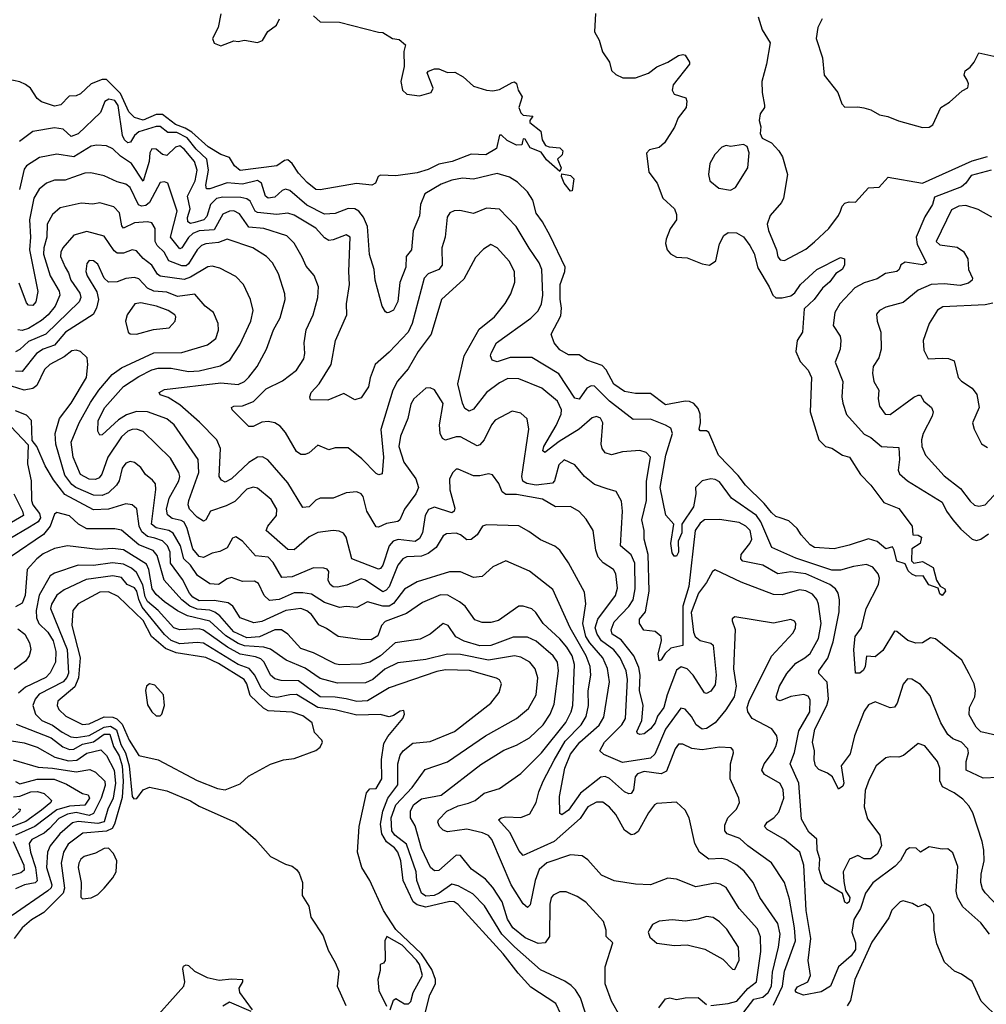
# Model space of a CAD drawing. Extents: x 1678759 to 1859541, y 384609 to 522867.
# Tile 91 of 256: x 1746974 to 1751450, y 446411 to 450972. Entities that reach past the tile are written whole.
import ezdxf

# ---------------------------------------------------------------- set-up
doc = ezdxf.new("R2010")
doc.units = 0

msp = doc.modelspace()

# ---------------------------------------------------------------- linework, layer by layer
at = {"layer": '0CON20XD'}
for points in [[(1748335, 450990), (1748365, 450962), (1748455, 450960), (1748635, 450913.3), (1748655, 450912.5), (1748700, 450885), (1748730.7, 450880.7), (1748760, 450855), (1748753.3, 450825), (1748754, 450755), (1748738.6, 450685), (1748746.5, 450645), (1748766, 450626), (1748825, 450618.3), (1748880, 450635), (1748888.9, 450655), (1748861.2, 450725), (1748866.2, 450733.8), (1748895, 450743.8), (1748915, 450743.8), (1748955, 450727.5), (1748988.8, 450728.8), (1749026.8, 450706.8), (1749075, 450664), (1749135.7, 450645.7), (1749165, 450642.9), (1749195, 450648.6), (1749255, 450681.2), (1749265, 450683.3), (1749275, 450676.7), (1749282.5, 450645), (1749300, 450615), (1749286, 450565), (1749295, 450540), (1749305, 450530), (1749350, 450525), (1749336.7, 450505), (1749336.7, 450495), (1749387.5, 450455), (1749393.3, 450415), (1749409.1, 450389.1), (1749425, 450382.1), (1749475, 450378.9), (1749488.6, 450365), (1749486, 450345), (1749464.3, 450325), (1749481.1, 450285), (1749475, 450268.8), (1749412.9, 450322.9), (1749388.2, 450358.2), (1749337.8, 450377.8), (1749315, 450418.8), (1749305, 450420), (1749302.9, 450407.1), (1749298.6, 450391.4), (1749275, 450391.1), (1749231.7, 450411.7), (1749205, 450436.7), (1749195, 450437.5), (1749182, 450375), (1749132.5, 450345), (1749065, 450348.6), (1748976.7, 450315), (1748915, 450302.8), (1748865, 450277.3), (1748815, 450261.8), (1748715, 450248.6), (1748645, 450252), (1748634.3, 450245.7), (1748622, 450215), (1748605, 450205.7), (1748532.7, 450212.7), (1748365, 450183.5), (1748345, 450185.6), (1748305, 450217.9), (1748265, 450261.5), (1748235, 450306.2), (1748215, 450322.5), (1748200, 450320), (1748164.6, 450295.4), (1747995, 450272.5), (1747968.5, 450295), (1747945, 450332.7), (1747905, 450346.5), (1747846.8, 450383.2), (1747770.4, 450450.4), (1747739.7, 450469.7), (1747695, 450486.6), (1747635, 450532.3), (1747605, 450531.9), (1747545, 450506.3), (1747505, 450518.8), (1747479.4, 450545), (1747440, 450630), (1747375, 450695.4), (1747355, 450694.6), (1747305, 450675.3), (1747255, 450628.5), (1747235, 450619.5), (1747202.8, 450617.2), (1747165, 450577.5), (1747135, 450571.4), (1747075, 450590.5), (1747055, 450607.1), (1747024.5, 450654.5), (1747001.3, 450671.3), (1746973.8, 450683.8), (1746915, 450696.7)], [(1749640.5, 451000.5), (1749636, 450915), (1749657.4, 450877.4), (1749672.8, 450822.8), (1749705.7, 450775), (1749715, 450736.7), (1749735, 450717.1), (1749767.3, 450702.7), (1749825, 450701.9), (1749885.3, 450724.7), (1749925, 450753.3), (1749975.4, 450774.6), (1750025, 450805.7), (1750045, 450811.2), (1750055, 450807.5), (1750076, 450775), (1750076.2, 450765), (1750000.5, 450669.5), (1749996, 450645), (1750005, 450626.7), (1750059.2, 450609.2), (1750063.8, 450595), (1750060.6, 450565), (1750023.3, 450516.7), (1750005.6, 450474.4), (1749959.4, 450400.6), (1749935, 450380), (1749891.1, 450368.9), (1749875.9, 450354.1), (1749888, 450265), (1749925.8, 450215), (1749952, 450145), (1750006.2, 450095), (1750015, 450070), (1750015.8, 450045), (1749986.6, 450003.4), (1749967.5, 449955), (1749963.9, 449935), (1749972.7, 449905), (1749987.2, 449887.2), (1750015, 449871.6), (1750065, 449868.6), (1750135, 449840.3), (1750168.8, 449835), (1750197.9, 449855), (1750215, 449933.8), (1750235, 449972.5), (1750255, 449986.7), (1750292.5, 449985), (1750325, 449965.8), (1750355.5, 449925), (1750375, 449888), (1750392.4, 449822.4), (1750444.8, 449734.8), (1750461.8, 449695), (1750475, 449683.2), (1750505, 449682.8), (1750545, 449693.2), (1750563.7, 449706.3), (1750589.6, 449745), (1750665, 449814.4), (1750775, 449870), (1750793.6, 449863.6), (1750794, 449835), (1750782, 449815), (1750753.8, 449796.2), (1750725, 449757.8), (1750691.7, 449728.3), (1750652.5, 449675), (1750606.9, 449633.1), (1750598.2, 449525), (1750573.6, 449486.4), (1750567.5, 449435), (1750588.3, 449388.3), (1750625, 449348.6), (1750640.5, 449315), (1750634.7, 449155), (1750675.3, 449025.3), (1750705, 448994.4), (1750735, 448986.4), (1750784.7, 448954.7), (1750816.7, 448945), (1750867.8, 448865), (1750915, 448815.7), (1750975.9, 448735.9), (1751045, 448708), (1751106.1, 448626.1), (1751110, 448585), (1751135, 448583.3), (1751150, 448575), (1751143.3, 448545), (1751105, 448520), (1751104.3, 448465), (1751115, 448454.4), (1751155, 448462), (1751204.6, 448434.6), (1751220, 448375), (1751237.1, 448347.1), (1751258.8, 448335), (1751260.8, 448325), (1751245, 448304.2), (1751235, 448312.5), (1751227.7, 448337.7), (1751183.9, 448353.9), (1751157.5, 448395), (1751125, 448393.8), (1751105, 448402.9), (1751088.3, 448418.3), (1751075, 448450.6), (1751035, 448464.2), (1751024.1, 448514.1), (1751015, 448530), (1750985, 448521.2), (1750944.6, 448554.6), (1750905, 448567.5), (1750815, 448536.9), (1750745, 448520.5), (1750655, 448526.9), (1750635, 448538.8), (1750592.5, 448585), (1750574.5, 448614.5), (1750535, 448650.8), (1750495, 448664.5), (1750475, 448670.9), (1750455, 448688.2), (1750421.3, 448731.3), (1750335, 448816.2), (1750300.5, 448860.5), (1750209.7, 448955), (1750165, 449058.8), (1750155, 449067.1), (1750125, 449068), (1750120, 449075), (1750127.3, 449105), (1750125.4, 449145), (1750115, 449170), (1750095, 449193.5), (1750075, 449203.8), (1750055, 449205.4), (1749965, 449187.1), (1749895, 449240.6), (1749825, 449240.4), (1749775, 449248.7), (1749725, 449283.8), (1749690, 449350), (1749670.4, 449370.4), (1749600, 449395), (1749565, 449419.4), (1749515, 449420), (1749475, 449441.9), (1749448.5, 449475), (1749434.6, 449515), (1749479.4, 449600.6), (1749483.5, 449635), (1749477.2, 449677.2), (1749476.9, 449745), (1749498.9, 449805), (1749499.7, 449825), (1749430.9, 449970.9), (1749395.6, 450035), (1749365.5, 450075.5), (1749349.4, 450135), (1749324.6, 450174.6), (1749278.5, 450218.5), (1749242.3, 450242.3), (1749185, 450259.4), (1749075, 450232.4), (1749025, 450237), (1748975, 450227.8), (1748925, 450209.5), (1748850.4, 450165), (1748829.3, 450115), (1748825, 450063.3), (1748796.3, 449993.7), (1748788.8, 449905), (1748763.1, 449875), (1748761.8, 449825), (1748734.7, 449755), (1748725, 449666.2), (1748705, 449625.8), (1748683.9, 449616.1), (1748675, 449613.3), (1748668.3, 449618.3), (1748652.5, 449645), (1748620.5, 449765), (1748615.5, 449815), (1748594.2, 449884.2), (1748584.3, 450014.3), (1748566.4, 450056.4), (1748545, 450084.1), (1748525, 450095.2), (1748495, 450097.3), (1748435, 450073.9), (1748385, 450070.2), (1748303.3, 450113.3), (1748225, 450179.8), (1748205, 450186.5), (1748189.7, 450180.3), (1748155, 450148.9), (1748125, 450145.2), (1748112.2, 450155), (1748094.1, 450215), (1748075, 450227.3), (1748005, 450209.5), (1747935, 450216.7), (1747855, 450188.7), (1747838.2, 450188.2), (1747835.7, 450205.7), (1747847.7, 450275), (1747840.1, 450325), (1747791.2, 450371.2), (1747748.7, 450425), (1747701.1, 450448.9), (1747659.7, 450449.7), (1747625, 450476.4), (1747605, 450477.4), (1747525, 450452.7), (1747505.5, 450435), (1747486.3, 450403.7), (1747475, 450401.1), (1747459, 450415), (1747450.5, 450435), (1747430, 450575), (1747415, 450597.3), (1747385.8, 450604.2), (1747367.5, 450592.5), (1747347.6, 450542.4), (1747245, 450443), (1747211.4, 450431.4), (1747175, 450464.2), (1747135, 450471.1), (1747035, 450453.6), (1746973.1, 450406.9)], [(1747905, 450998.8), (1747892.7, 450935), (1747867.1, 450885), (1747875, 450862.5), (1747905, 450851.1), (1747965, 450873.3), (1747985, 450870), (1748015, 450876.2), (1748075, 450866.2), (1748097.5, 450875), (1748123.6, 450916.4), (1748163, 450947), (1748177.5, 450975)], [(1750394.2, 450985), (1750412, 450925), (1750448.6, 450865), (1750432, 450765), (1750410.8, 450685), (1750412, 450635), (1750423.6, 450576.4), (1750422.5, 450565), (1750403.6, 450536.4), (1750397.5, 450505), (1750406.7, 450475), (1750403.3, 450445), (1750412.3, 450422.3), (1750455, 450401.2), (1750490, 450365), (1750506.7, 450336.7), (1750529.2, 450255), (1750511.1, 450145), (1750501.1, 450125), (1750449.5, 450065), (1750435.5, 450025), (1750442, 449995), (1750478.5, 449905), (1750485, 449872.5), (1750495, 449858.9), (1750515, 449855.5), (1750615, 449908.2), (1750655, 449942.1), (1750721.2, 450005), (1750765.9, 450064.1), (1750774.6, 450085.4), (1750782.1, 450107.9), (1750795, 450121.1), (1750815, 450127.8), (1750845, 450125.8), (1750905, 450193.3), (1750954.2, 450195.8), (1750995, 450242), (1751155.2, 450214.8), (1751385, 450318.2), (1751455, 450337.3)], [(1750690, 450975), (1750670, 450935), (1750662.5, 450885), (1750691.9, 450795), (1750699.4, 450715), (1750762, 450635), (1750781.2, 450581.2), (1750795, 450566.7), (1750855, 450568.6), (1750883.1, 450563.1), (1750915, 450554), (1750955, 450530.8), (1750993.9, 450523.9), (1751043.3, 450503.3), (1751155, 450472.5), (1751185, 450474.2), (1751202, 450485), (1751240, 450565), (1751280.3, 450589.7), (1751337.7, 450642.3), (1751363.9, 450656.1), (1751368, 450675), (1751361.4, 450691.4), (1751348, 450715), (1751352, 450735), (1751375, 450751.2), (1751394.3, 450775.7), (1751415, 450817.5), (1751485, 450802.9)], [(1751512.6, 447652.6), (1751425, 447673.5), (1751402.5, 447695), (1751371.3, 447751.3), (1751372.8, 447785), (1751396.3, 447835), (1751400.2, 447865), (1751393.8, 447895), (1751371.5, 447941.5), (1751337.3, 448005), (1751215, 448103.3), (1751192.1, 448107.9), (1751155, 448085.4), (1751124.1, 448084.1), (1751086.4, 448096.4), (1751035, 448138.1), (1751025, 448139.2), (1750970.6, 448049.4), (1750935, 448021.1), (1750895, 448024), (1750889.4, 447975), (1750881.7, 447958.3), (1750865, 447944.3), (1750844.2, 447944.2), (1750836.1, 448055), (1750843, 448115), (1750871.9, 448155), (1750893.8, 448245), (1750950.3, 448355), (1750955.8, 448385), (1750948.8, 448405), (1750925, 448435.3), (1750895, 448447.6), (1750835, 448439.5), (1750775, 448422.6), (1750735, 448421.5), (1750568, 448478), (1750456.6, 448526.6), (1750405.7, 448645.7), (1750385.9, 448675), (1750269.6, 448755), (1750215, 448830.4), (1750195, 448842.3), (1750175, 448845.4), (1750134.8, 448835.2), (1750103.8, 448805), (1750105.4, 448775), (1750093.4, 448715), (1750040.8, 448635), (1750040.7, 448595), (1750023.3, 448556.7), (1750024.3, 448505), (1750015, 448486.2), (1750005, 448486.7), (1749995, 448502.5), (1749989.6, 448545), (1750002.5, 448635), (1749966, 448676), (1749939.6, 448805), (1749965.9, 448955), (1749997.1, 449055), (1749989.5, 449079.5), (1749965, 449092.9), (1749895, 449120.7), (1749815, 449119.5), (1749704.4, 449204.4), (1749635, 449274.2), (1749620, 449275), (1749600.8, 449265), (1749565, 449214.5), (1749545, 449217.9), (1749470.7, 449330.7), (1749345, 449406.2), (1749245, 449406.2), (1749185, 449386.9), (1749162, 449395), (1749154.6, 449414.6), (1749157.1, 449427.1), (1749181.8, 449475), (1749341, 449589), (1749375, 449623.5), (1749389.5, 449655), (1749396.6, 449695), (1749392.4, 449815), (1749380, 449845), (1749333.4, 449913.4), (1749273, 450013), (1749195, 450093.5), (1749135, 450098.5), (1749075, 450074.1), (1749012, 450088), (1748985, 450086.5), (1748965, 450076.7), (1748953.5, 450056.5), (1748944.1, 449965), (1748929.1, 449915), (1748930.9, 449835), (1748915.2, 449814.8), (1748865, 449793.9), (1748847.3, 449775), (1748791.2, 449565), (1748773.5, 449525), (1748685, 449431.5), (1748620, 449375), (1748596.7, 449313.3), (1748588.9, 449271.1), (1748555, 449219.4), (1748525, 449210.5), (1748475, 449240), (1748400.5, 449209.5), (1748321.2, 449211.2), (1748316.9, 449225), (1748323.8, 449245), (1748360.9, 449285), (1748416, 449375), (1748436.9, 449485), (1748488.8, 449605), (1748486.5, 449655), (1748501, 449745), (1748497.3, 449805), (1748504.3, 449965), (1748485, 449975.5), (1748425, 449951.3), (1748405, 449949.3), (1748385, 449960.8), (1748345, 450006.2), (1748245, 450065.8), (1748215, 450074.8), (1748165, 450069), (1748075, 450078.3), (1748064.8, 450085), (1748041.7, 450131.7), (1748025, 450142.3), (1747997.8, 450147.8), (1747915, 450150.3), (1747885, 450144.1), (1747856.7, 450115), (1747840.7, 450059.3), (1747825.9, 450044.1), (1747785, 450031.7), (1747765, 450028.3), (1747751.9, 450035), (1747751.1, 450055), (1747762.5, 450095), (1747750.6, 450155), (1747786.8, 450225), (1747796, 450275), (1747783.8, 450315), (1747735, 450372.7), (1747715, 450387.4), (1747695, 450380.8), (1747655, 450341.9), (1747635, 450347.1), (1747605, 450371.5), (1747585, 450373.3), (1747575.9, 450355), (1747572.7, 450315), (1747545, 450224), (1747490.8, 450305), (1747439.8, 450339.8), (1747405, 450373.2), (1747375, 450387.9), (1747330.5, 450390.5), (1747305.3, 450385.3), (1747225, 450336.3), (1747145, 450348.5), (1747065, 450333.4), (1747005, 450295.5), (1746995, 450278.9), (1746973.4, 450185)], [(1750265, 450182.7), (1750288.1, 450195), (1750345.6, 450285), (1750351.2, 450355), (1750342.5, 450385), (1750325, 450393.3), (1750265, 450383.8), (1750245, 450388.8), (1750225, 450381.2), (1750193.4, 450346.6), (1750170, 450305), (1750162.9, 450255), (1750170, 450225), (1750211.4, 450191.4), (1750265, 450182.7)], [(1750740.8, 448089.2), (1750769.2, 448229.2), (1750770, 448285), (1750763.4, 448315), (1750751.8, 448335), (1750725.5, 448355), (1750615, 448404.8), (1750545, 448414.8), (1750485, 448404.8), (1750415, 448444.8), (1750322.9, 448462.9), (1750312.7, 448475), (1750314.8, 448495), (1750355.2, 448545), (1750363.8, 448565), (1750356.1, 448605), (1750336.3, 448626.3), (1750305, 448642.7), (1750215, 448656.4), (1750145, 448654.6), (1750125, 448640), (1750101.2, 448605), (1750073.2, 448346.8), (1750045.3, 448254.7), (1750044.9, 448135.1), (1750045, 448072.2), (1749989.8, 448060.2), (1749963.4, 448036.6), (1749945, 448006), (1749935, 448002), (1749930, 448035), (1749946.4, 448095), (1749944.3, 448115), (1749917.1, 448137.1), (1749864.3, 448144.3), (1749844.5, 448174.5), (1749844.5, 448195), (1749871.7, 448228.3), (1749889.1, 448325), (1749884.8, 448494.8), (1749865.3, 448565), (1749866.1, 448605), (1749854.7, 448655.3), (1749876.5, 448745), (1749876.7, 448833.3), (1749894.7, 448944.7), (1749875, 448967.5), (1749845, 448976.2), (1749765, 448969.6), (1749715, 448956.8), (1749685.8, 448965.8), (1749671.3, 448985), (1749665.9, 449005), (1749673.9, 449103.9), (1749664, 449126), (1749645, 449133.1), (1749625, 449127.3), (1749564.6, 449075.4), (1749471.7, 449018.3), (1749405, 448966.9), (1749396.9, 448975), (1749400.9, 448995), (1749457.4, 449092.6), (1749480.9, 449145), (1749483.3, 449165), (1749464, 449205), (1749392.2, 449265), (1749285, 449308), (1749235, 449309.7), (1749195, 449290), (1749135, 449244.7), (1749075, 449167.3), (1749055, 449158.5), (1749035, 449170), (1749023.6, 449195), (1749002.5, 449285), (1749032.7, 449415), (1749101.8, 449538.2), (1749172.7, 449595), (1749222.5, 449657.5), (1749247.9, 449702.1), (1749266.3, 449756.3), (1749265, 449803.3), (1749241.5, 449851.5), (1749185, 449915.6), (1749155, 449930), (1749121.1, 449908.9), (1749085, 449870), (1749030.2, 449769.8), (1748926.4, 449675), (1748879.7, 449515), (1748818.5, 449435), (1748772.2, 449355), (1748723.1, 449296.9), (1748702.1, 449255), (1748646.6, 449073.4), (1748658.6, 448945), (1748652.1, 448867.9), (1748636.7, 448863.3), (1748625, 448870), (1748557.5, 448937.5), (1748495, 448987.8), (1748435, 448988.1), (1748405, 448980), (1748355, 449001.2), (1748315, 448965.8), (1748295, 448957.5), (1748275, 448957.5), (1748255, 448970.8), (1748205, 449059.4), (1748179.5, 449089.5), (1748154.7, 449104.7), (1748125, 449110.8), (1748095, 449107.9), (1748055, 449087.8), (1748035, 449087.5), (1747957.5, 449165), (1747954, 449175), (1747965, 449181.9), (1748005, 449182.5), (1748057, 449203), (1748115, 449261.6), (1748190.6, 449299.4), (1748255, 449348.5), (1748289.1, 449400.9), (1748293.9, 449425), (1748290.8, 449475), (1748300, 449535), (1748332.1, 449605), (1748354.1, 449685), (1748357.9, 449735), (1748337.4, 449787.4), (1748299.8, 449829.8), (1748282.3, 449872.3), (1748245, 449936.5), (1748210.8, 449970.8), (1748105, 450004.8), (1748035, 450010), (1747992, 450072), (1747965, 450085.6), (1747944.7, 450084.7), (1747915, 450071.1), (1747875, 449998), (1747805, 449993.3), (1747775, 449981.6), (1747755, 449963), (1747725, 449915.4), (1747715, 449910), (1747671.6, 449965), (1747703.2, 450085), (1747659.2, 450215), (1747645, 450220.4), (1747625, 450216.9), (1747574.4, 450125), (1747558.6, 450111.4), (1747538.1, 450108.1), (1747524.5, 450114.5), (1747485.2, 450195), (1747465, 450210.3), (1747425, 450221.2), (1747365, 450249.2), (1747302.8, 450262.8), (1747275, 450260.5), (1747218.6, 450241.4), (1747185, 450228.2), (1747135, 450227.6), (1747098.6, 450215), (1747063.9, 450186.1), (1747039.5, 450145), (1747019, 450045), (1747024.4, 449965), (1747019.3, 449905), (1747058, 449712), (1747048.8, 449665), (1747035, 449647.1), (1747015, 449649.4), (1747005, 449660), (1746971, 449751)], [(1749525, 450176.7), (1749495, 450214), (1749483.3, 450245), (1749485, 450257.5), (1749525, 450250), (1749540, 450235), (1749531.7, 450178.3), (1749525, 450176.7)], [(1751473.3, 450275), (1751379.5, 450250.5), (1751356, 450214), (1751335, 450197.5), (1751210.7, 450149.3), (1751200.3, 450115), (1751165, 450057.8), (1751125.6, 449965), (1751129.9, 449929.9), (1751172.9, 449845), (1751155, 449835.5), (1751075, 449848.5), (1751055, 449836.2), (1751046.7, 449815), (1751035.3, 449804.7), (1750983.9, 449796.1), (1750945, 449770.9), (1750885, 449752.5), (1750840.5, 449729.5), (1750772, 449655), (1750749.2, 449615), (1750740.4, 449555), (1750773.5, 449505), (1750776.4, 449485), (1750772.7, 449445), (1750750.7, 449385), (1750786, 449295), (1750781.4, 449225), (1750785.2, 449195), (1750803.4, 449143.4), (1750885, 449052.1), (1750915.8, 449035.8), (1750965, 448994.1), (1751045, 448990.8), (1751047.8, 448935), (1751041.5, 448885), (1751048.6, 448868.6), (1751085.7, 448835), (1751245, 448736.1), (1751265.3, 448695), (1751294.6, 448655), (1751331.8, 448611.8), (1751385, 448565.4), (1751405, 448558.8), (1751425, 448564.7), (1751459.5, 448590.5)], [(1751425.3, 446975.3), (1751425.9, 447014.1), (1751440.4, 447075), (1751439.1, 447125), (1751431.2, 447165), (1751387.1, 447297.1), (1751369.5, 447329.5), (1751340.8, 447360.8), (1751300.7, 447390.7), (1751247.7, 447417.7), (1751235.3, 447445.3), (1751235.3, 447505), (1751224.6, 447535), (1751165, 447608.1), (1751135, 447619.4), (1751066.9, 447563.1), (1751045, 447555.4), (1751005, 447557.8), (1750985, 447552.9), (1750940.8, 447515), (1750907.6, 447452.4), (1750889.4, 447400.6), (1750884.8, 447325), (1750900.3, 447270.3), (1750957.3, 447195), (1750964.6, 447145), (1750945, 447105.8), (1750915.3, 447084.7), (1750885, 447084.5), (1750855, 447100.6), (1750816.7, 447083.3), (1750787.9, 447025), (1750790.2, 446979.8), (1750798.3, 446938.3), (1750817.7, 446905), (1750815.6, 446885), (1750805, 446877.5), (1750794.6, 446884.6), (1750784.4, 446924.4), (1750705, 446970.4), (1750689.9, 446989.9), (1750676, 447035), (1750679.9, 447085), (1750666.9, 447125), (1750665.6, 447175.6), (1750628.7, 447208.7), (1750595, 447268), (1750581.7, 447435), (1750542.5, 447525), (1750562.1, 447577.9), (1750582.3, 447677.7), (1750633.5, 447765), (1750635, 447820.8), (1750625, 447837.5), (1750605, 447845.9), (1750545, 447836.1), (1750495, 447817.3), (1750481.4, 447821.4), (1750476.2, 447835), (1750492.9, 447885), (1750526.4, 447943.6), (1750568.2, 447991.8), (1750609.6, 448015), (1750633.7, 448036.3), (1750673.5, 448105), (1750686, 448175), (1750673.7, 448265), (1750665.8, 448285.8), (1750645, 448310), (1750615, 448325.8), (1750585, 448330), (1750505, 448307.1), (1750465, 448309.3), (1750315, 448366.5), (1750195, 448423.1), (1750181.9, 448415), (1750154.7, 448365), (1750117.5, 448315), (1750083.5, 448225), (1750094.8, 448135), (1750102.6, 448115), (1750125, 448096.4), (1750173.8, 448083.8), (1750185.3, 448075), (1750198.5, 447935), (1750195, 447891.4), (1750175, 447860.9), (1750155, 447850.5), (1750145, 447853.5), (1750093.2, 447935), (1750065, 447965.2), (1750036.4, 447973.6), (1750015, 447957.9), (1749972.3, 447845), (1749957.1, 447785), (1749927.1, 447745), (1749916.6, 447715), (1749895, 447686.8), (1749865, 447663.1), (1749845, 447660), (1749834.2, 447665), (1749832.2, 447675), (1749855.6, 447725), (1749861, 447795), (1749843.9, 447865), (1749847.1, 447935), (1749841, 447971), (1749818.3, 448025), (1749759.8, 448099.8), (1749717.8, 448125), (1749713.3, 448145), (1749727.4, 448182.6), (1749795, 448253.2), (1749814.8, 448285), (1749824.5, 448335), (1749822.9, 448455), (1749805, 448492.8), (1749755.3, 448535.3), (1749765.4, 448695), (1749761.1, 448741.1), (1749736.4, 448786.4), (1749695, 448798.5), (1749635, 448818.2), (1749589.1, 448855), (1749545, 448909.4), (1749495, 448932.2), (1749469.9, 448910.1), (1749450.3, 448835), (1749441.9, 448825), (1749365, 448816), (1749322.9, 448822.9), (1749303.5, 448833.5), (1749298.8, 448855), (1749330.8, 449075), (1749323.6, 449123.6), (1749295, 449149.4), (1749255, 449157.8), (1749175, 449116.4), (1749157.9, 449095), (1749124, 449025), (1749105, 449002.5), (1749091.8, 448998.2), (1749015, 449040.2), (1748995, 449040), (1748945, 449024.6), (1748932, 449032), (1748920.8, 449055), (1748917.4, 449095), (1748934.2, 449194.2), (1748895, 449257.1), (1748875, 449266.9), (1748855, 449264.4), (1748798.8, 449215), (1748785, 449190.8), (1748771.8, 449125), (1748737.5, 449042.5), (1748730, 448995), (1748752.5, 448922.5), (1748807.9, 448845), (1748820.5, 448805), (1748808, 448775), (1748755.3, 448705), (1748734.7, 448655.3), (1748725, 448647.7), (1748671.7, 448638.3), (1748635, 448620.6), (1748625, 448622.9), (1748581.1, 448695), (1748565, 448762.5), (1748555, 448775.6), (1748535, 448784.4), (1748485, 448780.6), (1748425, 448755.5), (1748365, 448756.1), (1748345, 448745.4), (1748315, 448715.5), (1748285, 448711.4), (1748215, 448826.2), (1748123.1, 448933.1), (1748097.4, 448947.4), (1748075, 448945.4), (1748035, 448920.8), (1747955, 448845.4), (1747925, 448829.4), (1747908, 448838), (1747896.9, 448855), (1747903.5, 448985), (1747886.1, 449026.1), (1747807, 449107), (1747715, 449187.3), (1747661.2, 449221.2), (1747625, 449233.3), (1747620, 449245), (1747645, 449258.2), (1747905, 449289.8), (1747985, 449281.7), (1748015, 449296), (1748035, 449315.4), (1748073.1, 449365), (1748116.9, 449445), (1748149.3, 449535), (1748179.7, 449590.3), (1748203.8, 449675), (1748201.5, 449701.5), (1748172.1, 449795), (1748145, 449845.6), (1748116.9, 449875), (1748052.9, 449915), (1747935, 449954.7), (1747895, 449939.8), (1747835, 449933.4), (1747815, 449925.7), (1747795, 449905.9), (1747755, 449840.2), (1747745, 449831.9), (1747725, 449832.2), (1747665, 449854.8), (1747643.5, 449895), (1747610, 449925), (1747601.3, 449945), (1747601.2, 450005), (1747585, 450030), (1747565, 450034.7), (1747505, 450030.6), (1747455, 450006), (1747446.8, 450016.8), (1747436.6, 450076.6), (1747410, 450105), (1747345, 450123.8), (1747312.9, 450117.1), (1747258.3, 450121.7), (1747160.4, 450099.6), (1747125, 450068.9), (1747101.6, 450025), (1747099.4, 449965), (1747085.2, 449915), (1747084.1, 449885), (1747114.9, 449784.9), (1747156.4, 449713.6), (1747159.7, 449695), (1747138, 449645), (1747105.7, 449605), (1747075, 449578.3), (1747015, 449541.7), (1746985, 449532.2), (1746965, 449535.3)], [(1751475, 450057.6), (1751412.7, 450092.7), (1751355, 450110.5), (1751322.7, 450107.3), (1751289.2, 450090.8), (1751218.5, 449945), (1751235, 449928.2), (1751315, 449918.2), (1751345, 449897.3), (1751364, 449864), (1751368.3, 449815), (1751386.9, 449775), (1751384.5, 449765), (1751368, 449752), (1751329.1, 449740.9), (1751255, 449747.5), (1751195, 449745.2), (1751135, 449718.1), (1751065, 449661.8), (1750985, 449640.6), (1750955.5, 449624.5), (1750942.2, 449607.8), (1750944.6, 449575), (1750962.1, 449525), (1750963.5, 449445), (1750951.9, 449405), (1750926.2, 449365), (1750922.5, 449335), (1750930, 449295), (1750953.1, 449255), (1750948.8, 449215), (1750955, 449181.2), (1750982, 449145), (1751005, 449142.9), (1751115, 449222.7), (1751135, 449233.1), (1751145, 449232), (1751160.9, 449205), (1751196.5, 449175), (1751204.6, 449155), (1751200, 449135), (1751157.8, 449055), (1751149.7, 449025), (1751151.1, 448995), (1751168.8, 448955), (1751255, 448858.5), (1751330.8, 448800.8), (1751375, 448741.1), (1751395, 448723.3), (1751415, 448717.8), (1751445, 448723.8), (1751502.8, 448787.2)], [(1751464.7, 446735), (1751425, 446788.8), (1751341.7, 446861.7), (1751316.2, 446905), (1751311.3, 446935), (1751318.7, 447048.7), (1751295, 447112), (1751271.7, 447131.7), (1751245, 447130), (1751185, 447140.6), (1751145, 447116), (1751125, 447134.2), (1751095, 447136), (1751078.8, 447125), (1751052.6, 447077.4), (1751028.6, 447051.4), (1750925, 446973.8), (1750890.4, 446925), (1750867.1, 446855), (1750835.9, 446804.1), (1750827.6, 446745), (1750844.9, 446694.9), (1750844.9, 446665), (1750825, 446635.7), (1750765.3, 446585), (1750728, 446495), (1750685, 446468.8), (1750603.1, 446453.1), (1750571.2, 446465), (1750565.6, 446475), (1750575, 446492.5), (1750624, 446515), (1750635.7, 446545), (1750624.5, 446614.5), (1750636.9, 446715), (1750615.7, 446845), (1750605.2, 447055), (1750586.1, 447115), (1750515, 447173.7), (1750435, 447220.4), (1750423.3, 447235), (1750435, 447254.5), (1750465.6, 447274.4), (1750489.4, 447300.6), (1750513.2, 447365), (1750510, 447405), (1750495, 447433.8), (1750423.6, 447475), (1750410, 447495), (1750420.7, 447525), (1750460.3, 447575), (1750475.9, 447605), (1750483.3, 447635), (1750480.4, 447655), (1750457.1, 447687.1), (1750365.2, 447735.2), (1750345.4, 447765), (1750342.7, 447785), (1750351.9, 447815), (1750455, 448022.9), (1750555, 448131.4), (1750566.4, 448155), (1750567.8, 448175), (1750562.5, 448185), (1750545, 448193.5), (1750465, 448176.8), (1750285, 448206.2), (1750273.9, 448196.1), (1750273.6, 448186.4), (1750286.9, 448146.9), (1750279.3, 447965), (1750291.8, 447885), (1750281.8, 447835), (1750243.9, 447775), (1750195, 447715.3), (1750155, 447688.4), (1750135, 447686), (1750106, 447705), (1750084.1, 447744.1), (1750055, 447778.5), (1750035, 447782.5), (1749964.2, 447685), (1749915, 447569.1), (1749895, 447551.5), (1749765, 447531.5), (1749678.5, 447568.5), (1749660.9, 447585), (1749682.3, 447625), (1749762.7, 447705), (1749778.6, 447735), (1749788.5, 447915), (1749782.7, 447955), (1749755, 448015.2), (1749725, 448052.5), (1749667.6, 448095), (1749647.9, 448125), (1749638.3, 448155), (1749650.5, 448195), (1749732.8, 448305), (1749741.7, 448338.3), (1749735.2, 448405.2), (1749724.4, 448425), (1749675.6, 448455.6), (1749652.7, 448482.7), (1749641.1, 448515), (1749628.9, 448605), (1749597.7, 448657.7), (1749565, 448693.3), (1749525, 448717.1), (1749455, 448715.9), (1749395, 448750.7), (1749275, 448772), (1749225, 448771.6), (1749207.7, 448785), (1749193.1, 448823.1), (1749163.3, 448863.3), (1749145, 448868.5), (1749105, 448858.2), (1749075, 448858.8), (1749005, 448890), (1748995, 448889.2), (1748979.2, 448875), (1748964.5, 448845), (1748966.2, 448793.8), (1748989.4, 448709.4), (1748985.5, 448695), (1748975, 448687.9), (1748895, 448714.1), (1748866.4, 448703.6), (1748851.2, 448675), (1748839.8, 448595), (1748825, 448569.2), (1748804.8, 448555.2), (1748726.4, 448563.6), (1748703.4, 448556.6), (1748685.4, 448534.6), (1748654.8, 448445.2), (1748645, 448429.1), (1748635, 448426), (1748511.2, 448475), (1748485.3, 448575.3), (1748472.8, 448592.8), (1748452.7, 448602.7), (1748425, 448605.4), (1748355, 448596.2), (1748315, 448576), (1748245, 448516.2), (1748215, 448517.1), (1748115.6, 448605), (1748122.7, 448625), (1748163.2, 448675), (1748165.3, 448705), (1748138.5, 448748.5), (1748075, 448801.8), (1748055, 448806), (1748025, 448797.1), (1747969.6, 448740.4), (1747930.5, 448719.5), (1747857.3, 448695), (1747835, 448655.6), (1747825, 448648.5), (1747795, 448666.8), (1747760.3, 448705), (1747753.4, 448725), (1747756.9, 448745), (1747803.4, 448875), (1747800, 448935), (1747689.2, 449095), (1747655, 449122.7), (1747565, 449155.2), (1747515, 449157.3), (1747468.6, 449141.4), (1747431.8, 449118.2), (1747355, 449048.8), (1747345, 449046.7), (1747336.2, 449065), (1747336.4, 449115), (1747367.6, 449175), (1747455, 449272.5), (1747525, 449318.3), (1747585, 449349.1), (1747615, 449357.9), (1747675, 449357.3), (1747755, 449342.6), (1747805, 449345.9), (1747902, 449368), (1747946.2, 449395), (1747992.5, 449465), (1748044.6, 449575), (1748055.4, 449625), (1748043.1, 449675), (1748010.9, 449745), (1747975, 449782.2), (1747900.7, 449820.7), (1747865, 449830), (1747845, 449826.2), (1747765, 449778.9), (1747735, 449768), (1747625, 449784.3), (1747612.5, 449792.5), (1747585, 449834.7), (1747545.8, 449865.8), (1747515, 449901.8), (1747495, 449906.1), (1747455, 449890.5), (1747425, 449890), (1747410.6, 449900.6), (1747365, 449969.3), (1747285, 449991.1), (1747225, 449973.2), (1747174.1, 449915), (1747163.8, 449895), (1747162.4, 449875), (1747183.7, 449825), (1747199.6, 449799.6), (1747210.4, 449765), (1747252.8, 449705), (1747256.5, 449685), (1747248.7, 449665), (1747095.3, 449515), (1747015, 449481.5), (1746975, 449443.3), (1746955, 449433.3)], [(1750465, 446407.4), (1750506.2, 446495), (1750515.1, 446565), (1750566.7, 446705), (1750562.6, 446765), (1750538.1, 446898.1), (1750515.4, 446975), (1750456.1, 447066.1), (1750345.2, 447145.2), (1750308.3, 447178.3), (1750250.2, 447200.2), (1750238.9, 447215), (1750239.3, 447240.7), (1750252.9, 447275), (1750293.5, 447315), (1750306.7, 447345), (1750303.3, 447365), (1750264.1, 447455), (1750264.7, 447525.3), (1750279.2, 447575), (1750277.7, 447587.7), (1750268.3, 447598.3), (1750215, 447602.1), (1750135, 447588.9), (1750086.5, 447596.5), (1750045, 447616.2), (1750025, 447615.5), (1750008.9, 447595), (1749968.8, 447491.2), (1749945, 447478.6), (1749865, 447488.9), (1749835, 447478.8), (1749824, 447465), (1749817, 447405), (1749805, 447386.9), (1749795, 447385.3), (1749775, 447395.3), (1749705, 447457.5), (1749685, 447465.7), (1749665, 447463), (1749570.5, 447389.5), (1749515, 447310.4), (1749485, 447289.2), (1749474.4, 447294.4), (1749473.2, 447373.2), (1749498, 447505), (1749525, 447570), (1749567.8, 447625), (1749656.5, 447703.5), (1749678.5, 447741.5), (1749704.8, 447905), (1749695.8, 447965.8), (1749674.4, 448015), (1749614.3, 448085), (1749595.9, 448115), (1749581.4, 448175), (1749596, 448266), (1749589.8, 448319.8), (1749515.3, 448455.3), (1749474.6, 448514.6), (1749452.4, 448532.4), (1749385, 448562.9), (1749331.7, 448601.7), (1749285, 448626.7), (1749135, 448632.5), (1749117.1, 448625), (1749091.6, 448585), (1749065, 448564.6), (1749045, 448563.1), (1749015, 448585.4), (1748995, 448592.5), (1748949.5, 448590.5), (1748935, 448580.6), (1748902.4, 448527.6), (1748865, 448499.8), (1748835, 448487.3), (1748766.2, 448483.8), (1748747.5, 448475), (1748725, 448444.6), (1748685.3, 448344.7), (1748671.2, 448328.8), (1748655, 448322.2), (1748575, 448376.2), (1748555, 448381.8), (1748488, 448352), (1748445, 448342.6), (1748424.8, 448344.8), (1748411.8, 448355), (1748401.5, 448375), (1748406, 448416), (1748397.1, 448427.1), (1748381.8, 448431.8), (1748335, 448432.2), (1748235, 448391.3), (1748188.3, 448388.3), (1748147.3, 448457.3), (1748125, 448482.2), (1748065, 448487.7), (1748005, 448555.6), (1747975, 448576), (1747959.7, 448570.3), (1747935.2, 448524.8), (1747901.2, 448508.8), (1747865, 448500.4), (1747825, 448479.8), (1747805, 448485.8), (1747775, 448520.4), (1747749.5, 448615), (1747735, 448643.5), (1747722, 448652), (1747680.5, 448660.5), (1747658.7, 448678.7), (1747654.2, 448705), (1747665.2, 448755), (1747710.8, 448835), (1747715.2, 448855), (1747710.8, 448875), (1747671.4, 448941.4), (1747545, 449064.6), (1747515, 449075.3), (1747495, 449072.8), (1747475, 449065.3), (1747445, 449039.4), (1747382, 448945), (1747353.9, 448866.1), (1747341.1, 448848.9), (1747325, 448841.2), (1747295, 448842.8), (1747255.3, 448865), (1747220.6, 448945), (1747212.4, 449015), (1747249, 449105), (1747301.9, 449198.1), (1747340, 449255), (1747402.5, 449327.5), (1747445, 449358.9), (1747595, 449428.1), (1747725, 449430.6), (1747844, 449465), (1747882.7, 449495), (1747893.7, 449533.7), (1747892.9, 449565), (1747870.9, 449615), (1747832.7, 449645), (1747785, 449700), (1747705, 449689.5), (1747655, 449708.8), (1747594.2, 449714.2), (1747565, 449728.8), (1747525, 449771.8), (1747505, 449778.2), (1747465, 449772.8), (1747425, 449756.9), (1747385, 449755.6), (1747364.6, 449774.6), (1747335, 449838.6), (1747315, 449854.3), (1747295, 449855.6), (1747285, 449842.5), (1747280.6, 449805), (1747286.6, 449785), (1747330.8, 449710.8), (1747338.2, 449675), (1747329.5, 449635), (1747313.3, 449606.7), (1747185.3, 449525), (1747135, 449464.1), (1747082.3, 449445), (1747051.8, 449425), (1746985, 449342), (1746955, 449344.3)], [(1747515, 449514.5), (1747593, 449537), (1747665.8, 449545), (1747693.3, 449575), (1747696.7, 449595), (1747692.2, 449605), (1747661.9, 449625), (1747608, 449645), (1747535, 449659.7), (1747507.1, 449655), (1747470.7, 449605), (1747463.1, 449575), (1747476.2, 449525), (1747485.9, 449515.9), (1747515, 449514.5)], [(1751480.9, 449659.1), (1751445, 449650.6), (1751249.1, 449640.9), (1751224.1, 449625.9), (1751185.5, 449565), (1751157.5, 449485), (1751161.2, 449441.2), (1751180.6, 449400.6), (1751245, 449403.3), (1751275, 449402.3), (1751301.8, 449391.8), (1751320.5, 449315), (1751335, 449297.8), (1751384.7, 449264.7), (1751406.4, 449235), (1751416.9, 449175), (1751386, 449105), (1751394, 449075), (1751427.3, 449007.3), (1751455, 448990.8)], [(1750327.6, 446375), (1750374.2, 446435), (1750415, 446443.8), (1750440.6, 446465), (1750454.6, 446495), (1750460.6, 446559.4), (1750488.4, 446675), (1750495.7, 446735), (1750484.2, 446785), (1750401.8, 446905), (1750370.4, 446975), (1750328.2, 447028.2), (1750295.2, 447055.2), (1750249.9, 447079.9), (1750225, 447086.4), (1750165, 447083.3), (1750122.5, 447115), (1750100.4, 447155), (1750074.6, 447275), (1750055, 447310), (1750015, 447346.9), (1749925, 447341.5), (1749913.3, 447335), (1749885, 447297.1), (1749838.6, 447211.4), (1749821.2, 447198.8), (1749805, 447196.4), (1749775, 447217.8), (1749735, 447290), (1749705, 447324.4), (1749675, 447346.5), (1749645, 447346.9), (1749605, 447325.4), (1749568.7, 447271.3), (1749449.1, 447165), (1749305, 447100.9), (1749285, 447123.3), (1749245.8, 447205.8), (1749190.8, 447265), (1749203.3, 447275), (1749225, 447279.8), (1749295, 447275.8), (1749336.6, 447293.4), (1749365.2, 447345), (1749377.5, 447395), (1749398.3, 447445), (1749448.3, 447541.7), (1749500.1, 447629.9), (1749574, 447705), (1749596.6, 447743.4), (1749608.3, 447795), (1749607, 447863), (1749619.2, 447935), (1749615.6, 447975), (1749597.3, 448025), (1749523.7, 448155), (1749442.9, 448332.9), (1749335, 448416.8), (1749225, 448464.6), (1749165, 448437.8), (1749115, 448392.9), (1749075, 448388.5), (1749015, 448414.7), (1748964.6, 448414.6), (1748815, 448368.4), (1748755, 448333.5), (1748705, 448267.8), (1748685, 448255.4), (1748655.4, 448255.4), (1748585, 448275.3), (1748535, 448248.7), (1748485, 448254.2), (1748455, 448248.6), (1748385, 448272.3), (1748325, 448310), (1748285, 448317.2), (1748245, 448317.4), (1748175, 448285.6), (1748131.3, 448281.3), (1748106, 448305), (1748079.9, 448359.9), (1748061.3, 448371.3), (1748005, 448369), (1747955, 448387.9), (1747935, 448382), (1747895, 448355.5), (1747855, 448358.5), (1747797.7, 448397.7), (1747764.8, 448445), (1747734.3, 448475), (1747718.6, 448535), (1747685, 448593.6), (1747665, 448605.9), (1747605, 448618.6), (1747583.8, 448635), (1747604.8, 448795), (1747601.9, 448821.9), (1747589.4, 448839.4), (1747556.7, 448865), (1747535, 448897.5), (1747505, 448920), (1747485.5, 448925.5), (1747465, 448917.3), (1747448.9, 448895), (1747434.1, 448835.9), (1747421.9, 448815), (1747385, 448779.6), (1747355, 448767), (1747315, 448769.3), (1747233.6, 448805), (1747215, 448819.2), (1747182.5, 448862.5), (1747141.3, 449005), (1747138.4, 449055), (1747157.6, 449125), (1747212.8, 449195), (1747282.9, 449315), (1747289.2, 449375), (1747285.8, 449405), (1747255.4, 449435.4), (1747235, 449440.9), (1747215, 449437.1), (1747179.5, 449410.5), (1747113.1, 449375), (1747089, 449351), (1747052.5, 449277.5), (1747035, 449263.4), (1746995, 449255.7), (1746935, 449274.8)], [(1750175, 446405.5), (1750255, 446414.3), (1750295, 446426), (1750345.6, 446484.4), (1750385.2, 446515), (1750406, 446655), (1750404, 446724), (1750391.1, 446761.1), (1750305, 446855.4), (1750245, 446951.8), (1750217.7, 446967.7), (1750195, 446971.8), (1750105, 446955.3), (1750015, 446990), (1749975.4, 446994.6), (1749895, 446964.5), (1749825, 446968.1), (1749727, 446983), (1749668.8, 447008.8), (1749605, 447080), (1749579.2, 447099.2), (1749525, 447102.5), (1749415, 447065.9), (1749379.1, 447035), (1749360.2, 446985), (1749337.7, 446872.3), (1749325, 446859.4), (1749305, 446875.5), (1749250.2, 446965), (1749160, 447175), (1749145, 447192.3), (1749117.1, 447205), (1749045, 447222.5), (1748955, 447209.3), (1748935, 447217.2), (1748917.5, 447235), (1748910.5, 447255), (1748913.1, 447265), (1748951.8, 447305), (1749005, 447330.4), (1749051.9, 447341.9), (1749082.9, 447355), (1749125, 447388.2), (1749195, 447410.6), (1749295, 447480.5), (1749390, 447575), (1749503.4, 447716.6), (1749528.3, 447765), (1749535.2, 447795), (1749542.3, 447985), (1749532.9, 448025), (1749507.8, 448065), (1749475, 448103.7), (1749398.2, 448175), (1749363.8, 448225), (1749345, 448242.3), (1749305, 448254.6), (1749285, 448254.5), (1749191.4, 448188.6), (1749155, 448178.8), (1749115, 448179.3), (1749081.6, 448191.6), (1749036.8, 448255), (1749010.9, 448275), (1748956.4, 448306.4), (1748922, 448308), (1748838.7, 448271.3), (1748765, 448221.6), (1748665.5, 448184.5), (1748648.9, 448165), (1748633, 448117), (1748600.9, 448099.1), (1748550.1, 448100.1), (1748448.8, 448115), (1748395, 448151.5), (1748358.4, 448168.4), (1748325, 448215.8), (1748302.9, 448232.9), (1748275, 448243.7), (1748205.7, 448234.3), (1748095, 448183.5), (1748058.4, 448178.4), (1747995, 448200.4), (1747960.3, 448255), (1747939.8, 448269.8), (1747875, 448280.8), (1747805, 448280.4), (1747775, 448297.5), (1747760, 448315), (1747728.3, 448378.3), (1747672.7, 448455), (1747670.5, 448505), (1747657.8, 448535), (1747635, 448558.2), (1747600, 448570), (1747565, 448578.2), (1747539.3, 448599.3), (1747527.4, 448625), (1747515.7, 448705.7), (1747495, 448724.6), (1747465, 448728.4), (1747385.2, 448704.8), (1747315, 448702), (1747182, 448772), (1747130.5, 448840.5), (1747091.6, 448905), (1747052.5, 448995), (1747032, 449022), (1747029.1, 449115), (1747005, 449140), (1746955, 449159.6)], [(1746905.7, 449115), (1747012.9, 449002.9), (1747010, 448915), (1747026.7, 448835), (1747028.1, 448745), (1747034.8, 448725), (1747064.8, 448685), (1747070.8, 448665), (1747060, 448645), (1747018.4, 448621.6), (1746925.1, 448564.9)], [(1746946.6, 448775), (1746986.6, 448695), (1746990.8, 448675), (1746935, 448642.7)], [(1749752.7, 446357.3), (1749715, 446426), (1749685.5, 446505), (1749685.8, 446585), (1749720, 446695), (1749690, 446725), (1749690, 446755), (1749677.1, 446795), (1749595, 446883.8), (1749555, 446910.4), (1749505, 446931.2), (1749475, 446932.5), (1749445, 446916.7), (1749435, 446904.2), (1749428.2, 446875), (1749427.3, 446725), (1749407.5, 446695), (1749375, 446691.9), (1749315, 446719.3), (1749256.9, 446765), (1749232.1, 446805), (1749207.7, 446885), (1749165, 446952.5), (1749130.6, 446990.6), (1749066.4, 447036.4), (1749015, 447099.4), (1748995, 447101.9), (1748915, 447031.4), (1748895, 447029.5), (1748875.9, 447045), (1748835, 447131.9), (1748805, 447237.1), (1748782.9, 447275), (1748783.2, 447305), (1748797.1, 447335), (1748835, 447362), (1748925, 447379.7), (1749108.5, 447521.5), (1749215, 447587.8), (1749275, 447611.4), (1749335, 447644.7), (1749397.7, 447705), (1749430.2, 447755), (1749449.2, 447800.8), (1749468.7, 447955), (1749464.2, 447995), (1749445, 448024.7), (1749365, 448093.6), (1749325, 448112.1), (1749258.6, 448111.4), (1749185, 448083.5), (1749155, 448073.2), (1749105, 448070.7), (1749032.8, 448092.8), (1748993.4, 448113.4), (1748957.8, 448165), (1748935, 448174.3), (1748874.7, 448125.3), (1748828.3, 448101.7), (1748712.9, 448085), (1748645.1, 448024.9), (1748595, 447995.6), (1748555, 447985.7), (1748455, 447983.5), (1748435, 447988.1), (1748335, 448038.8), (1748275, 448058.4), (1748215.9, 448125.9), (1748186, 448146), (1748155, 448145.5), (1748085, 448112.7), (1748025, 448108.9), (1747965, 448136.8), (1747900.3, 448210.3), (1747877.9, 448227.9), (1747855, 448235.8), (1747795, 448241.1), (1747762.4, 448255), (1747724.8, 448285), (1747643.4, 448375), (1747609.8, 448489.8), (1747592.3, 448512.3), (1747525, 448539.5), (1747445, 448607.8), (1747415, 448613.7), (1747285, 448613.2), (1747245.6, 448635.6), (1747205, 448674), (1747145, 448688.8), (1747135, 448681.4), (1747114.4, 448625.6), (1747083.5, 448586.5), (1746934.8, 448485)], [(1748834.6, 446925.4), (1748812.6, 446985), (1748810.1, 447025), (1748765, 447152.7), (1748711.7, 447195), (1748696.8, 447215), (1748693.8, 447275), (1748715.8, 447335), (1748791.5, 447415), (1748851.4, 447498.6), (1748955, 447534.2), (1749131.5, 447655), (1749274.4, 447735), (1749329.5, 447780.5), (1749365, 447844), (1749372.7, 447922.7), (1749361.1, 447965), (1749336.4, 447996.4), (1749295, 448019.2), (1749265, 448024.3), (1749145.5, 448005.5), (1749015, 448031), (1748955, 448033.3), (1748855, 448008.8), (1748725, 447992.6), (1748665, 447963.3), (1748608.7, 447915), (1748575, 447900.7), (1748445, 447898.4), (1748365, 447920.7), (1748295, 447968.3), (1748208.5, 448005), (1748135.9, 448055.9), (1748104.9, 448064.9), (1748015, 448070.7), (1747985, 448081.6), (1747927.6, 448117.6), (1747855, 448186.3), (1747750.8, 448210.8), (1747705, 448233.5), (1747644.3, 448275), (1747605, 448309.4), (1747586.9, 448335), (1747571.2, 448425), (1747560.2, 448450.2), (1747455, 448515.6), (1747405, 448522.2), (1747335, 448517.4), (1747195, 448534), (1747135, 448522.4), (1747082.8, 448497.2), (1747053.5, 448475), (1747008.8, 448425), (1746999.3, 448305), (1746985, 448269.3), (1746955, 448252.1)], [(1748485, 447826), (1748435, 447834.2), (1748365, 447835.2), (1748265, 447909.8), (1748185, 447910.8), (1748155, 447918.8), (1748135, 447936.2), (1748106.2, 447995), (1748090.8, 448010.8), (1748065, 448021), (1747995, 448032.1), (1747935.5, 448065.5), (1747825, 448144.5), (1747805, 448149.7), (1747715, 448144.8), (1747686.8, 448155), (1747614.8, 448235), (1747565, 448277.2), (1747555, 448298.9), (1747544.6, 448354.6), (1747515, 448411), (1747491.2, 448431.2), (1747455, 448449.7), (1747403.6, 448456.4), (1747315, 448443.9), (1747245, 448445.6), (1747135, 448408.6), (1747114.8, 448395.2), (1747064.4, 448305.6), (1747050.2, 448235), (1747051, 448201), (1747061.7, 448175), (1747104.3, 448135), (1747128.6, 448095), (1747140.4, 448045), (1747139, 447995), (1747115, 447945.6), (1747095.4, 447925), (1747000, 447880), (1746968.3, 447851.7)], [(1748850.8, 446369.2), (1748873.4, 446455), (1748898.7, 446505), (1748900, 446525), (1748881.6, 446571.6), (1748834.7, 446644.7), (1748715, 446757), (1748658, 446845), (1748595, 446983.6), (1748557.9, 447045), (1748538, 447115), (1748545.5, 447235), (1748580.2, 447389.8), (1748595, 447408.9), (1748625, 447410.6), (1748651.1, 447455), (1748650, 447545), (1748660.8, 447619.2), (1748678.7, 447651.3), (1748747.5, 447735), (1748756, 447755), (1748752.5, 447772.5), (1748735, 447769.4), (1748705, 447748.1), (1748685, 447742.5), (1748642.5, 447752.5), (1748535, 447750.4), (1748434.9, 447774.9), (1748355, 447786.1), (1748255, 447845.2), (1748225, 447844.8), (1748165, 447832), (1748135, 447836), (1748092.5, 447875), (1748063.4, 447935), (1748037.1, 447967.1), (1747985, 447985.4), (1747825, 448083.2), (1747795, 448087.1), (1747715, 448080.8), (1747675, 448095.8), (1747644.2, 448124.2), (1747540.6, 448250.6), (1747525.4, 448285.4), (1747515.9, 448325), (1747505, 448340.3), (1747471.4, 448355), (1747445, 448387.3), (1747405, 448396), (1747281.9, 448378.1), (1747180, 448330), (1747145, 448305.3), (1747120.5, 448265), (1747116.9, 448245), (1747193.5, 448055), (1747199.9, 447945), (1747192.6, 447925), (1747174.4, 447905), (1747063.2, 447846.8), (1747045.8, 447825), (1747034.7, 447795), (1747047.5, 447755), (1747075.9, 447725), (1747125, 447704.5), (1747170.8, 447670.8), (1747210.5, 447650.5), (1747235, 447646.8), (1747295, 447655.6), (1747365, 447694.6), (1747395, 447698.9), (1747421.8, 447681.8), (1747442.7, 447615), (1747464.4, 447575), (1747481, 447515), (1747494, 447374), (1747502, 447362), (1747515.5, 447364.5), (1747546, 447405), (1747575, 447416.9), (1747655, 447400), (1747765, 447352.9), (1747805, 447329.1), (1747975, 447252.7), (1748066.5, 447175), (1748135, 447095.8), (1748205, 447060), (1748235, 447051.4), (1748255.4, 447035.4), (1748268.2, 447018.2), (1748283.3, 446975), (1748281.1, 446915), (1748312.2, 446865), (1748322.5, 446815), (1748378.6, 446728.6), (1748402.3, 446662.3), (1748434.8, 446605), (1748452.3, 446565), (1748444.5, 446495), (1748483.7, 446405)], [(1747925, 447404.5), (1747995, 447432), (1748032.9, 447467.1), (1748135, 447522.5), (1748195, 447543.3), (1748245, 447550), (1748345, 447586.7), (1748365, 447602.5), (1748376.7, 447625), (1748373.3, 447635), (1748339.3, 447669.3), (1748328.8, 447715), (1748285, 447747.3), (1748235, 447764.5), (1748125, 447770), (1748102.2, 447782.2), (1748041.4, 447841.4), (1748025.6, 447895), (1748012.8, 447915), (1747895, 447989.2), (1747835, 448016.6), (1747698.6, 448038.6), (1747649.3, 448059.3), (1747584, 448114), (1747545, 448188.9), (1747429.6, 448299.6), (1747385, 448320.8), (1747345, 448320), (1747245, 448265.4), (1747219.2, 448235), (1747214.8, 448165), (1747253.8, 448015), (1747246.2, 447923.8), (1747228.7, 447881.3), (1747150.6, 447815), (1747147.1, 447795), (1747155, 447776.2), (1747186.7, 447745), (1747265, 447707.3), (1747295, 447710.4), (1747365, 447741.7), (1747405, 447740.3), (1747423.4, 447733.4), (1747447.9, 447707.9), (1747480.3, 447635), (1747525, 447563.3), (1747615, 447543.4), (1747795, 447447.5), (1747890.1, 447410.1), (1747925, 447404.5)], [(1746965, 448150.3), (1746997.5, 448125), (1747019.6, 448085), (1747024.6, 448055), (1747016.9, 448025), (1746999.9, 448000.1), (1746947.8, 447962.2)], [(1751505, 447460.9), (1751435, 447458.9), (1751357.1, 447495), (1751357.5, 447535), (1751367.1, 447575), (1751364, 447595), (1751335, 447624.6), (1751295, 447640.7), (1751271.4, 447661.4), (1751239.2, 447715), (1751202.5, 447805), (1751190, 447840), (1751145, 447891.9), (1751105, 447916.7), (1751085, 447919.2), (1751065.5, 447894.5), (1751037.1, 447805), (1751025, 447788), (1751005, 447784.2), (1750935, 447812.2), (1750905, 447797.8), (1750885, 447768.5), (1750839.3, 447655), (1750819.2, 447570.8), (1750777.8, 447515), (1750790, 447435), (1750785, 447420.8), (1750765, 447407.5), (1750737.1, 447465), (1750715, 447481.8), (1750675, 447498), (1750658.8, 447515), (1750652.8, 447542.8), (1750654.7, 447584.7), (1750645.4, 447625.4), (1750655.3, 447685), (1750711.7, 447795), (1750719.1, 447825), (1750712.7, 447902.7), (1750675, 447942.5), (1750674.6, 447955), (1750716.2, 448013.8), (1750740.8, 448089.2)], [(1749480, 446365), (1749456.7, 446415), (1749340.9, 446490.9), (1749281.9, 446555), (1749212.2, 446645), (1749003.7, 446873.7), (1748985, 446884.8), (1748965, 446886.8), (1748855, 446860.4), (1748815, 446871.1), (1748795.8, 446885), (1748749.7, 446985), (1748739.3, 447075), (1748725.4, 447115), (1748710.1, 447135), (1748672.8, 447162.8), (1748650.7, 447200.7), (1748644.9, 447245), (1748655.5, 447305.5), (1748678.8, 447365), (1748725, 447427.8), (1748725.2, 447525), (1748735, 447564.3), (1748750, 447585), (1748795, 447620.3), (1748875, 447627.7), (1748987.8, 447675), (1749155.6, 447805), (1749194.4, 447855), (1749205.5, 447895.5), (1749195, 447914.2), (1749181.9, 447921.9), (1749056.6, 447956.6), (1748945, 447960.2), (1748905, 447953.2), (1748685, 447877.1), (1748583.7, 447816.3), (1748535, 447813.8), (1748485, 447826)], [(1747625, 447747.5), (1747632.5, 447755), (1747643.8, 447795), (1747640, 447845), (1747598.8, 447888.8), (1747575, 447895.8), (1747561.4, 447885), (1747555.7, 447865), (1747565, 447798.8), (1747585, 447766.2), (1747605, 447747.5), (1747625, 447747.5)], [(1746958, 447708), (1747120, 447645), (1747174.1, 447604.1), (1747205, 447591), (1747225, 447592.3), (1747265, 447616.1), (1747315, 447625.9), (1747365, 447662.4), (1747391.9, 447661.9), (1747408.2, 447605), (1747435, 447562.5), (1747448.6, 447515), (1747452.8, 447445), (1747448.4, 447368.4), (1747413, 447245), (1747401.8, 447225), (1747375, 447213.2), (1747265.7, 447204.3), (1747197.5, 447152.5), (1747176, 447115), (1747165.2, 447065), (1747181.4, 446948.6), (1747174.7, 446925.3), (1747085, 446835.5), (1747027.7, 446802.3), (1746985.4, 446764.6), (1746947.4, 446715)], [(1746935, 447631.3), (1746995, 447621.6), (1747055, 447601.7), (1747136.1, 447556.1), (1747199.4, 447539.4), (1747237.7, 447542.3), (1747285.1, 447574.9), (1747350.1, 447590.1), (1747375, 447564.1), (1747410.7, 447495), (1747416.7, 447435), (1747405.9, 447365), (1747381.4, 447315), (1747365, 447255.7), (1747335, 447248.8), (1747245, 447258.1), (1747218.3, 447251.7), (1747159.2, 447200.8), (1747114.4, 447145), (1747102.8, 447115), (1747098.6, 447045), (1747122.7, 446965), (1747118.9, 446951.1), (1747104.2, 446935.8), (1746938.2, 446821.8)], [(1746943.1, 447543.1), (1747058.6, 447508.6), (1747125, 447505.4), (1747235, 447487.1), (1747299, 447499), (1747325, 447486), (1747368.4, 447445), (1747369.3, 447425), (1747351, 447365), (1747315.7, 447294.3), (1747295, 447286), (1747235, 447299.4), (1747195, 447292.1), (1747155, 447270.9), (1747111.4, 447225), (1747086.3, 447203.7), (1747030.6, 447175), (1747018.3, 447155), (1747023, 447115), (1747047.3, 447045), (1747055, 446982.5), (1747045, 446973), (1746995.2, 446964.8), (1746953.6, 446945)], [(1746955, 447442.5), (1746975, 447432.8), (1747055, 447454.4), (1747133, 447453), (1747189.9, 447429.9), (1747265, 447387.6), (1747291.1, 447381.1), (1747297.7, 447365), (1747275, 447333.2), (1747205, 447328.5), (1747145, 447311.9), (1747044, 447235), (1746953.6, 447195)], [(1746945, 447371.3), (1746975, 447374.9), (1747025, 447395.4), (1747056.9, 447396.9), (1747087, 447387), (1747113, 447363), (1747121.5, 447355), (1747117.7, 447345), (1747075, 447309.4), (1747002, 447258), (1746925, 447228.2)], [(1746966.2, 447316.2), (1746975.6, 447315), (1746974.5, 447305), (1746940.8, 447275)], [(1746943.8, 447165), (1746992.9, 447055), (1746995, 447031.5), (1746979.5, 447020.5), (1746925, 447003.8)], [(1747265, 446900), (1747305, 446904.4), (1747335, 446920), (1747365, 446949.2), (1747405, 446996.4), (1747420.6, 447025), (1747423.8, 447075), (1747408.9, 447108.9), (1747385, 447134.2), (1747365, 447133.1), (1747325, 447111.1), (1747272.5, 447095), (1747257, 447083), (1747247.2, 447065), (1747244.4, 447044.4), (1747258.7, 446975), (1747256.7, 446906.7), (1747265, 446900)], [(1749592.7, 446375), (1749571.3, 446441.3), (1749548.3, 446478.3), (1749527.9, 446497.9), (1749498.2, 446518.2), (1749385, 446570), (1749265, 446676.5), (1749206.3, 446736.3), (1749126.9, 446866.9), (1749072.9, 446922.9), (1749005, 446960.4), (1748975, 446967.1), (1748915.9, 446925), (1748892.5, 446915), (1748855, 446912), (1748834.6, 446925.4)], [(1751585, 446780.6), (1751445, 446927.9), (1751432.9, 446945), (1751425.3, 446975.3)], [(1751511.9, 446341.9), (1751425.8, 446425.8), (1751385, 446516.2), (1751335, 446551.2), (1751303.3, 446565), (1751256.6, 446606.6), (1751221.7, 446691.7), (1751208.7, 446755), (1751206.6, 446825), (1751189.9, 446859.9), (1751165, 446874.3), (1751135, 446862.2), (1751107.6, 446877.6), (1751065, 446890), (1751050.8, 446885), (1751013.1, 446846.9), (1750998.1, 446811.9), (1750920.7, 446699.3), (1750841.8, 446525), (1750820.8, 446429.2), (1750806.1, 446403.9)], [(1750285, 446572.5), (1750305.5, 446615), (1750302.2, 446675), (1750248.5, 446758.5), (1750215, 446793.3), (1750185, 446812.5), (1750155, 446817.3), (1750115, 446804.5), (1750056.6, 446796.6), (1749995, 446802.2), (1749935, 446796.5), (1749905, 446780.6), (1749888.1, 446755), (1749884.3, 446744.3), (1749891.7, 446721.7), (1749923.6, 446693.6), (1750006.4, 446683.6), (1750065, 446687.1), (1750146.3, 446666.3), (1750230.6, 446620.6), (1750275, 446573.3), (1750285, 446572.5)], [(1748690, 446385), (1748705, 446430), (1748715, 446437.5), (1748755, 446413.8), (1748775, 446413.3), (1748785.6, 446424.4), (1748795.8, 446465), (1748838.8, 446545), (1748825.4, 446595), (1748810.8, 446615), (1748745, 446684.7), (1748674.3, 446725.7), (1748664, 446705), (1748666.1, 446613.9), (1748658.8, 446601.2), (1748642.5, 446595), (1748643, 446567), (1748632.5, 446525), (1748636.7, 446475), (1748671.7, 446401.7)], [(1747565, 446306.2), (1747733.2, 446495), (1747738.8, 446515), (1747728.8, 446575), (1747732.3, 446587.7), (1747745, 446593.3), (1747755, 446590), (1747783.8, 446565), (1747842.2, 446535), (1747897.7, 446522.3), (1747955, 446529.5), (1748005, 446526), (1748005.7, 446515), (1747988.2, 446485), (1747991.6, 446465), (1748050, 446385)], [(1748045, 446378.1), (1747945, 446421.4), (1747915, 446402.5)], [(1749934.2, 446395), (1749964.3, 446435.7), (1749985, 446441.2), (1750015, 446432.5), (1750055, 446440.6), (1750115, 446442.2), (1750155, 446410.6)]]:
    msp.add_lwpolyline(points, dxfattribs=at)

doc.saveas('drawing.dxf')
